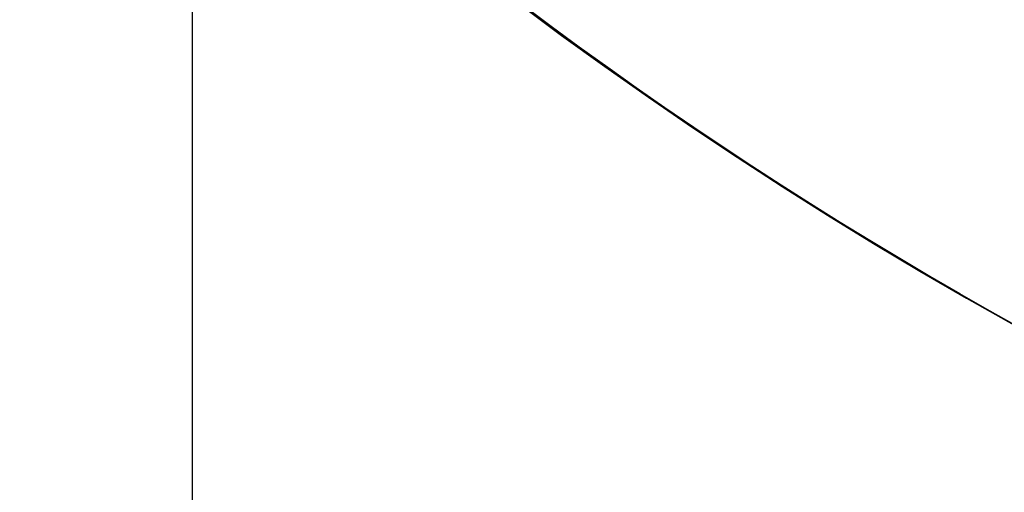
# Model space of a CAD drawing. Header units: millimetres. Extents: x -42 to 129, y -23 to 94.
# Tile 6 of 256: x -27.555 to -26.179, y 30.013 to 30.673. Entities that reach past the tile are written whole.
import ezdxf

# ---------------------------------------------------------------- set-up
doc = ezdxf.new("R2010")
doc.units = ezdxf.units.MM
doc.layers.add('NEGRO', color=7, linetype='Continuous')
doc.layers.add('NOGAL', color=7, linetype='Continuous')

msp = doc.modelspace()

# ---------------------------------------------------------------- linework, layer by layer
at = {"layer": 'NEGRO', "extrusion": (0, 0, -1)}
msp.add_arc((23.25025416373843, 35.49169349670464, 175), 5, 135.0000000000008, 315.0000000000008, dxfattribs=at)
msp.add_arc((23.25025416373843, 35.49169349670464, 175), 5, 135.0000000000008, 315.0000000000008, dxfattribs=at)
at = {"layer": 'NEGRO'}
for centre, radius, start, end in [((-23.25025416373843, 35.49169349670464, -176), 5, 225.0000000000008, 45.0000000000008), ((-23.25025416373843, 35.49169349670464, -175.5), 5.000000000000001, 225, 45.00000002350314)]:
    msp.add_arc(centre, radius, start, end, dxfattribs=at)
at = {"layer": 'NEGRO', "color": 254, "true_color": 0xcbd2ef, "extrusion": (0, 0, -1)}
for centre, radius, end in [((23.25025416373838, 35.49169349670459, 173.5), 6, 22.47732641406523), ((23.25025416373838, 35.49169349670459, 158.2), 6, 22.47732641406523), ((23.25025416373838, 35.49169349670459, 158.2), 4.8, 22.47732641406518), ((23.25025416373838, 35.49169349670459, 158.2), 4.8, 22.47732641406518)]:
    msp.add_arc(centre, radius, 202.4773264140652, end, dxfattribs=at)
at = {"layer": 'NEGRO', "color": 254, "true_color": 0xcbd2ef}
for centre, radius, start, end in [((-23.25025416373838, 35.49169349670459, -158.2), 6, 157.5226735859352, 337.5226735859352), ((-23.25025416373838, 35.49169349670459, -173.5), 6, 157.5226735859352, 337.5226735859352), ((-23.25025416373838, 35.49169349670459, -165.85), 5.999999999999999, 157.5226736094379, 337.5226735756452)]:
    msp.add_arc(centre, radius, start, end, dxfattribs=at)
for points in [[(-27.31415416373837, 49.75559348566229, 175), (-27.31415416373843, 21.22779350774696, 175)], [(-27.31415416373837, 47.6342731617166, 173.5), (-27.31415416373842, 23.34911383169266, 173.5)], [(-13.0502541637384, 35.4916934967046, -175), (-31.05025416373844, 17.49169349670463, -175)], [(-13.0502541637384, 35.4916934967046, -175), (-31.05025416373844, 17.49169349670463, -175)], [(-13.0502541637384, 35.4916934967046, 175), (-31.05025416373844, 17.49169349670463, 175)], [(-31.05025416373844, 17.49169349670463, 175), (-13.0502541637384, 35.4916934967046, 175)], [(-27.31415416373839, 34.94853926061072, -173.5), (-27.31415416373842, 23.34911383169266, -173.5)], [(-27.3141541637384, 34.94853922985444, -175), (-27.31415416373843, 21.22779350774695, -175)], [(-26.58170108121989, 30.50155708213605, -173.5), (-26.58170108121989, 30.50155708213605, -158.2)]]:
    msp.add_open_spline(points, degree=1, dxfattribs=at)
at = {"layer": 'NEGRO'}
msp.add_rational_spline([(-19.71472025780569, 39.02722740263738, -176), (-12.64365244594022, 31.9561595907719, -176), (-19.71472025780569, 24.88509177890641, -176), (-26.78578806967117, 31.9561595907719, -176)], [1, 0.333333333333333, 0.333333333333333, 1], degree=3, dxfattribs=at)
at = {"layer": 'NOGAL', "color": 254, "true_color": 0xcbd2ef}
for points in [[(10.99137639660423, 22.76377143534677, 180), (-28.60660334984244, 62.36175118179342, 180)], [(-28.60660334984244, 62.36175118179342, 180), (10.99137639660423, 22.76377143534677, 180)], [(8.162949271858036, 19.93534431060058, 180), (-31.43503047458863, 59.53332405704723, 180)], [(5.334522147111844, 17.10691718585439, 180), (-34.26345759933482, 56.70489693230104, 180)], [(5.334522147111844, 17.10691718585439, 180), (-34.26345759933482, 56.70489693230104, 180)], [(5.334522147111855, 53.87646980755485, -180), (-34.26345759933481, 14.27849006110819, -180)], [(-34.26345759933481, 14.27849006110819, -180), (5.334522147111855, 53.87646980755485, -180)], [(8.162949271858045, 51.04804268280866, -180), (-31.43503047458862, 11.450062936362, -180)], [(-28.60660334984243, 8.621635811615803, -180), (10.99137639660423, 48.21961555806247, -180)], [(-28.60660334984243, 8.621635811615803, -180), (10.99137639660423, 48.21961555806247, -180)], [(-13.05025415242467, 35.49169350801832), (-34.26345759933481, 14.27849006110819)], [(-34.26345759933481, 14.27849006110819, 180), (-13.05025416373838, 35.49169349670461, 180)], [(-13.05025416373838, 35.49169349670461, 180), (-34.26345759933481, 14.27849006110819, 180)], [(-13.05025416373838, 35.49169349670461, 123.4), (-28.9601567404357, 19.58179092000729, 123.4)], [(-28.9601567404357, 19.58179092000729, 173.4), (-13.05025416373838, 35.49169349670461, 173.4)], [(-13.05025416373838, 35.49169349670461, 173.4), (-28.9601567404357, 19.58179092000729, 173.4)], [(-28.9601567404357, 19.58179092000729, 123.4), (-13.05025416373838, 35.49169349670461, 123.4)], [(-11.63604060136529, 34.07747993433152, 173.4), (-27.54594317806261, 18.1675773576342, 173.4)], [(-27.54594317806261, 18.1675773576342, 123.4), (-11.63604060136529, 34.07747993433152, 123.4)], [(-31.43503047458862, 11.450062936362, 180), (-10.22182703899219, 32.66326637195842, 180)], [(-10.22182703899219, 32.66326637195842, 148.4), (-28.25304995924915, 14.63204345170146, 148.4)]]:
    msp.add_open_spline(points, degree=1, dxfattribs=at)

doc.saveas('drawing.dxf')
